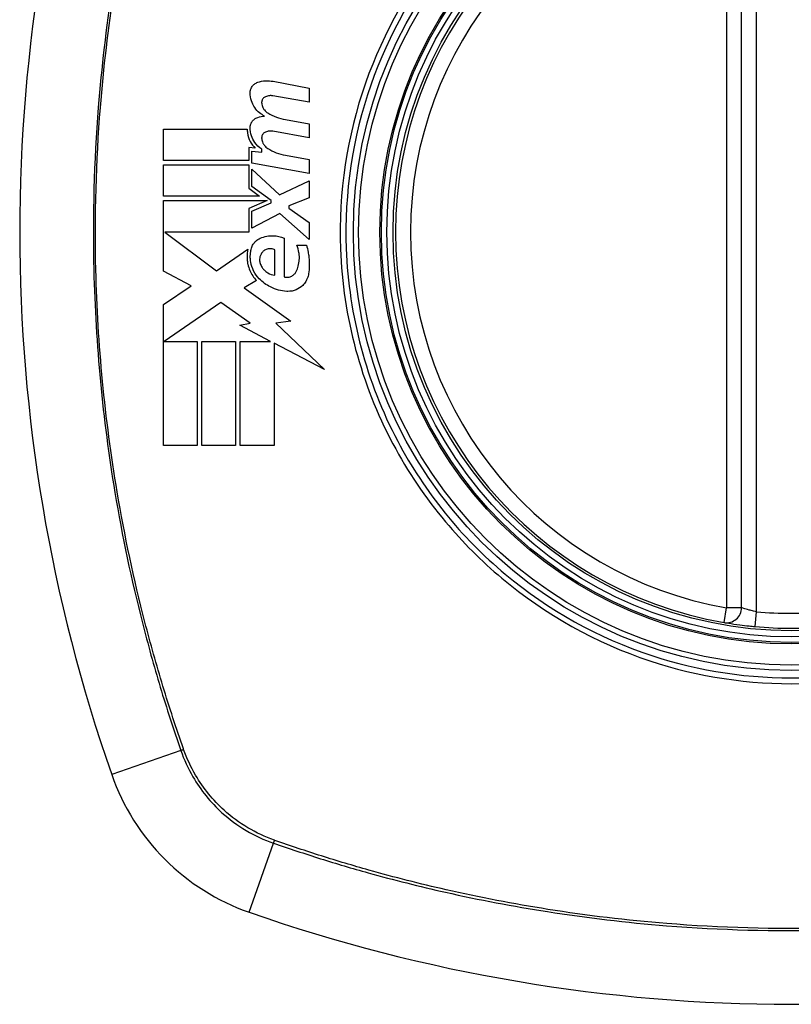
# Model space of a CAD drawing. Header units: inches. Extents: x 84 to 204, y 60 to 92.
# Tile 13 of 32: x 139.398 to 140.008, y 90.05 to 90.828. Entities that reach past the tile are written whole.
import ezdxf

# ---------------------------------------------------------------- set-up
doc = ezdxf.new("R2010")
doc.units = ezdxf.units.IN
doc.header["$MEASUREMENT"] = 0
doc.layers.add('Visible Edges(ANSI)', color=7, linetype='Continuous', lineweight=25)
doc.layers.add('Visible Tangent Edges(ANSI)', color=7, linetype='Continuous', lineweight=25)

msp = doc.modelspace()

# ---------------------------------------------------------------- linework, layer by layer
at = {"layer": 'Visible Edges(ANSI)'}
for p, q in [((139.96909, 90.36343), (139.96909, 90.95703)), ((139.59863, 90.77953), (139.6272, 90.77398)), ((139.6272, 90.77398), (139.6272, 90.76298)), ((139.6272, 90.76298), (139.59845, 90.76805)), ((139.51195, 90.71698), (139.51195, 90.74173)), ((139.51195, 90.74173), (139.5782, 90.74173)), ((139.60845, 90.74929), (139.6272, 90.74598)), ((139.6272, 90.74598), (139.6272, 90.73498)), ((139.6272, 90.73498), (139.59845, 90.74005)), ((139.58445, 90.72679), (139.57932, 90.72723)), ((139.57932, 90.72723), (139.57932, 90.71698)), ((139.5817, 90.71476), (139.5817, 90.72423)), ((139.5817, 90.72423), (139.5897, 90.72353)), ((139.5897, 90.72353), (139.5897, 90.72595)), ((139.60845, 90.72104), (139.6272, 90.71773)), ((139.57932, 90.71698), (139.51195, 90.71698)), ((139.51195, 90.68873), (139.51195, 90.71348)), ((139.51195, 90.71348), (139.57932, 90.71348)), ((139.57932, 90.71348), (139.57932, 90.695)), ((139.6272, 90.70673), (139.5817, 90.71476)), ((139.6272, 90.71773), (139.6272, 90.70673)), ((139.5817, 90.69636), (139.5817, 90.70998)), ((139.5817, 90.70998), (139.6038, 90.68973)), ((139.57932, 90.695), (139.58795, 90.68873)), ((139.59701, 90.68523), (139.5817, 90.69636)), ((139.6038, 90.68973), (139.6272, 90.70098)), ((139.6272, 90.70098), (139.6272, 90.68748)), ((139.58795, 90.68873), (139.51195, 90.68873)), ((139.6272, 90.68748), (139.61095, 90.68123)), ((139.51195, 90.62948), (139.51195, 90.68523)), ((139.51195, 90.68523), (139.59405, 90.68523)), ((139.59405, 90.68523), (139.57932, 90.67898)), ((139.5817, 90.67698), (139.59701, 90.68348)), ((139.59701, 90.68348), (139.59701, 90.68523)), ((139.61095, 90.68123), (139.61095, 90.67923)), ((139.57932, 90.67898), (139.57932, 90.66023)), ((139.5817, 90.66348), (139.5817, 90.67698)), ((139.60395, 90.67498), (139.5817, 90.66348)), ((139.6272, 90.65448), (139.60395, 90.67498)), ((139.61095, 90.67923), (139.6272, 90.66798)), ((139.6272, 90.66798), (139.6272, 90.65448)), ((139.57932, 90.66023), (139.51299, 90.66023)), ((139.51299, 90.66023), (139.55382, 90.62973)), ((139.60745, 90.65548), (139.60745, 90.62498)), ((139.61745, 90.64998), (139.62495, 90.64998)), ((139.55382, 90.62973), (139.5787, 90.64698)), ((139.59995, 90.62623), (139.59995, 90.64623)), ((139.53371, 90.61791), (139.51195, 90.62948)), ((139.51195, 90.60323), (139.53371, 90.61791)), ((139.58545, 90.62202), (139.57582, 90.61623)), ((139.57582, 90.61623), (139.61253, 90.59005)), ((139.51195, 90.49173), (139.51195, 90.60323)), ((139.5572, 90.60473), (139.51246, 90.57398)), ((139.58058, 90.58836), (139.5572, 90.60473)), ((139.5722, 90.58673), (139.58058, 90.58836)), ((139.59669, 90.57398), (139.5722, 90.58673)), ((139.61253, 90.59005), (139.6007, 90.58839)), ((139.6007, 90.58839), (139.6392, 90.55186)), ((139.51246, 90.57398), (139.5387, 90.57398)), ((139.5387, 90.57398), (139.5387, 90.49173)), ((139.5422, 90.49173), (139.5422, 90.57398)), ((139.5422, 90.57398), (139.56895, 90.57398)), ((139.56895, 90.57398), (139.56895, 90.49173)), ((139.5727, 90.49173), (139.5727, 90.57398)), ((139.5727, 90.57398), (139.59669, 90.57398)), ((139.6392, 90.55186), (139.59945, 90.57255)), ((139.59945, 90.57255), (139.59945, 90.49173)), ((139.5387, 90.49173), (139.51195, 90.49173)), ((139.56895, 90.49173), (139.5422, 90.49173)), ((139.59945, 90.49173), (139.5727, 90.49173))]:
    msp.add_line(p, q, dxfattribs=at)
for radius in [0.31988, 0.31496]:
    msp.add_circle((140.00846, 90.66023), radius, dxfattribs=at)
for centre, radius, start, end in [((140.69743, 90.66023), 1.29921, 160.73366, 199.26634), ((140.00846, 90.66023), 0.31299, 99.78402, 260.21598), ((139.95727, 90.36343), 0.01181, 260.21598, 0), ((140.00846, 90.66023), 0.31299, 264.74991, 275.25009), ((139.63822, 90.29), 0.17717, 199.26634, 250.73366), ((140.00846, 91.34921), 1.29921, 250.73366, 289.26634)]:
    msp.add_arc(centre, radius, start, end, dxfattribs=at)
for points, knots in [([(139.58047, 90.77048), (139.58047, 90.77068), (139.58048, 90.77088), (139.58051, 90.77122), (139.58052, 90.77137), (139.58055, 90.7716), (139.58056, 90.77168), (139.58059, 90.77185), (139.5806, 90.77193), (139.58063, 90.7721), (139.58065, 90.7722), (139.5807, 90.77243), (139.58074, 90.77258), (139.58089, 90.77313), (139.58103, 90.77353), (139.5814, 90.7744), (139.58166, 90.77486), (139.58249, 90.77611), (139.58316, 90.77681), (139.58469, 90.77798), (139.58555, 90.77843), (139.58645, 90.77873)], [-0.02806933, -0.02806933, -0.02806933, -0.02806933, -0.02655837, -0.02655837, -0.0254402, -0.0254402, -0.02479565, -0.02479565, -0.02416023, -0.02416023, -0.02344141, -0.02344141, -0.02230527, -0.02230527, -0.01907839, -0.01907839, -0.01504987, -0.01504987, -0.00755311, -0.00755311, 0, 0, 0, 0]), ([(139.58645, 90.77873), (139.5885, 90.77942), (139.59063, 90.77982), (139.59474, 90.78004), (139.59671, 90.7799), (139.59863, 90.77953)], [-0.03334269, -0.03334269, -0.03334269, -0.03334269, -0.01618292, -0.01618292, -0.00041988, -0.00041988, -0.00041988, -0.00041988]), ([(139.59195, 90.75198), (139.59051, 90.75269), (139.58916, 90.75356), (139.58647, 90.75577), (139.58519, 90.75716), (139.58296, 90.76038), (139.58205, 90.76222), (139.58079, 90.76621), (139.58046, 90.76833), (139.58047, 90.77048)], [-0.06020904, -0.06020904, -0.06020904, -0.06020904, -0.04740935, -0.04740935, -0.03262202, -0.03262202, -0.01678225, -0.01678225, -0.00037275, -0.00037275, -0.00037275, -0.00037275]), ([(139.59257, 90.76735), (139.59226, 90.76721), (139.59196, 90.76704), (139.59132, 90.76659), (139.591, 90.76629), (139.59045, 90.76562), (139.59021, 90.76526), (139.58992, 90.76461), (139.58982, 90.76435), (139.58972, 90.76399), (139.5897, 90.76391), (139.58967, 90.76377), (139.58966, 90.76371), (139.58964, 90.76361), (139.58963, 90.76356), (139.58962, 90.76344), (139.58961, 90.76338), (139.58959, 90.76321), (139.58958, 90.76311), (139.58956, 90.76275), (139.58957, 90.76249), (139.5896, 90.76223)], [-0.01825939, -0.01825939, -0.01825939, -0.01825939, -0.01555937, -0.01555937, -0.01215229, -0.01215229, -0.00884391, -0.00884391, -0.00670425, -0.00670425, -0.00603459, -0.00603459, -0.00561463, -0.00561463, -0.00522861, -0.00522861, -0.00473542, -0.00473542, -0.00393494, -0.00393494, -0.00196875, -0.00196875, -0.00196875, -0.00196875]), ([(139.59845, 90.76805), (139.59753, 90.76821), (139.59659, 90.76824), (139.5946, 90.76805), (139.59356, 90.76778), (139.59257, 90.76735)], [-0.01599987, -0.01599987, -0.01599987, -0.01599987, -0.00850266, -0.00850266, 0, 0, 0, 0]), ([(139.5896, 90.76223), (139.58973, 90.76105), (139.59005, 90.75991), (139.59088, 90.75816), (139.59128, 90.7575), (139.5925, 90.75594), (139.5934, 90.75513), (139.59441, 90.75448)], [-0.02463691, -0.02463691, -0.02463691, -0.02463691, -0.01555528, -0.01555528, -0.00955626, -0.00955626, 0, 0, 0, 0]), ([(139.58047, 90.74298), (139.58047, 90.7431), (139.58048, 90.74321), (139.58049, 90.74341), (139.58049, 90.7435), (139.58051, 90.74368), (139.58051, 90.74376), (139.58053, 90.74392), (139.58054, 90.74399), (139.58057, 90.74416), (139.58058, 90.74425), (139.58062, 90.74447), (139.58064, 90.7446), (139.58075, 90.74508), (139.58085, 90.74543), (139.58122, 90.74646), (139.58156, 90.74712), (139.58249, 90.74845), (139.5831, 90.74909), (139.5846, 90.75023), (139.5855, 90.75069), (139.58645, 90.75098)], [-0.02766047, -0.02766047, -0.02766047, -0.02766047, -0.02680401, -0.02680401, -0.0261056, -0.0261056, -0.02548201, -0.02548201, -0.02488025, -0.02488025, -0.02420509, -0.02420509, -0.02317395, -0.02317395, -0.02044509, -0.02044509, -0.01476326, -0.01476326, -0.00792574, -0.00792574, 0, 0, 0, 0]), ([(139.5782, 90.74173), (139.57818, 90.74075), (139.57823, 90.73976), (139.57866, 90.73636), (139.57941, 90.73404), (139.58156, 90.72999), (139.58289, 90.72826), (139.58445, 90.72679)], [-0.04317297, -0.04317297, -0.04317297, -0.04317297, -0.0356333, -0.0356333, -0.01696241, -0.01696241, 0, 0, 0, 0]), ([(139.5897, 90.72595), (139.58754, 90.72733), (139.58565, 90.72913), (139.58301, 90.73285), (139.58212, 90.73461), (139.5808, 90.73858), (139.58045, 90.74077), (139.58047, 90.74298)], [-0.0529494, -0.0529494, -0.0529494, -0.0529494, -0.03254649, -0.03254649, -0.01730062, -0.01730062, -0.00039707, -0.00039707, -0.00039707, -0.00039707]), ([(139.59257, 90.73935), (139.59225, 90.73921), (139.59194, 90.73904), (139.5913, 90.73858), (139.59097, 90.73827), (139.59041, 90.73758), (139.59018, 90.7372), (139.58987, 90.73651), (139.58977, 90.7362), (139.58968, 90.7358), (139.58966, 90.73571), (139.58963, 90.73557), (139.58963, 90.73551), (139.58961, 90.73541), (139.58961, 90.73536), (139.58959, 90.73525), (139.58959, 90.73518), (139.58958, 90.73502), (139.58957, 90.73492), (139.58957, 90.73463), (139.58958, 90.73444), (139.5896, 90.73425)], [-0.01824014, -0.01824014, -0.01824014, -0.01824014, -0.0154558, -0.0154558, -0.01198937, -0.01198937, -0.00859566, -0.00859566, -0.00615971, -0.00615971, -0.00546034, -0.00546034, -0.00503601, -0.00503601, -0.00465527, -0.00465527, -0.00417342, -0.00417342, -0.00341971, -0.00341971, -0.00194251, -0.00194251, -0.00194251, -0.00194251]), ([(139.5896, 90.73425), (139.58973, 90.73303), (139.59007, 90.73185), (139.59093, 90.73007), (139.59134, 90.72943), (139.59254, 90.7279), (139.59343, 90.72711), (139.59441, 90.72648)], [-0.02463866, -0.02463866, -0.02463866, -0.02463866, -0.01525184, -0.01525184, -0.00931987, -0.00931987, 0, 0, 0, 0]), ([(139.59845, 90.74005), (139.59752, 90.74022), (139.59658, 90.74025), (139.59459, 90.74005), (139.59355, 90.73978), (139.59257, 90.73935)], [-0.01604893, -0.01604893, -0.01604893, -0.01604893, -0.00847727, -0.00847727, 0, 0, 0, 0]), ([(139.58845, 90.65548), (139.59011, 90.65622), (139.59184, 90.65675), (139.59531, 90.6574), (139.59704, 90.65754), (139.60175, 90.65737), (139.6047, 90.6567), (139.60745, 90.65548)], [-0.05252162, -0.05252162, -0.05252162, -0.05252162, -0.03802982, -0.03802982, -0.02406892, -0.02406892, 0, 0, 0, 0]), ([(139.58095, 90.64498), (139.581, 90.64556), (139.58109, 90.64612), (139.58147, 90.64781), (139.58188, 90.6489), (139.58311, 90.65119), (139.584, 90.65232), (139.58607, 90.6542), (139.58722, 90.65494), (139.58845, 90.65548)], [-0.03526655, -0.03526655, -0.03526655, -0.03526655, -0.03088657, -0.03088657, -0.02197862, -0.02197862, -0.01079591, -0.01079591, 0, 0, 0, 0]), ([(139.61695, 90.62923), (139.61758, 90.63056), (139.61809, 90.63194), (139.61895, 90.63507), (139.61925, 90.63682), (139.61939, 90.63909), (139.6194, 90.63958), (139.61941, 90.64036), (139.6194, 90.64065), (139.61939, 90.6412), (139.61938, 90.64146), (139.61934, 90.64204), (139.61931, 90.64237), (139.61923, 90.64318), (139.61917, 90.64367), (139.61878, 90.64617), (139.61822, 90.64812), (139.61745, 90.64998)], [-0.05506664, -0.05506664, -0.05506664, -0.05506664, -0.04374259, -0.04374259, -0.03018084, -0.03018084, -0.0264387, -0.0264387, -0.02420765, -0.02420765, -0.02223233, -0.02223233, -0.01976957, -0.01976957, -0.01599104, -0.01599104, -0.00050036, -0.00050036, -0.00050036, -0.00050036]), ([(139.62495, 90.64998), (139.62551, 90.6482), (139.62596, 90.64638), (139.62655, 90.64334), (139.62674, 90.64213), (139.62697, 90.64023), (139.62704, 90.63955), (139.62713, 90.63836), (139.62716, 90.63785), (139.62721, 90.63681), (139.62723, 90.63628), (139.62725, 90.63495), (139.62725, 90.63415), (139.62716, 90.63139), (139.62699, 90.62943), (139.6267, 90.62748)], [-0.05857853, -0.05857853, -0.05857853, -0.05857853, -0.04427096, -0.04427096, -0.03493369, -0.03493369, -0.0296881, -0.0296881, -0.0258246, -0.0258246, -0.02178743, -0.02178743, -0.01568984, -0.01568984, -0.00067754, -0.00067754, -0.00067754, -0.00067754]), ([(139.5787, 90.64698), (139.5784, 90.64569), (139.5782, 90.64436), (139.57806, 90.64262), (139.57803, 90.6422), (139.57801, 90.64141), (139.578, 90.64103), (139.57801, 90.64038), (139.57801, 90.6401), (139.57803, 90.63956), (139.57804, 90.63931), (139.57809, 90.63864), (139.57812, 90.63823), (139.57828, 90.63683), (139.57844, 90.63586), (139.57902, 90.63324), (139.57954, 90.63163), (139.58147, 90.62708), (139.58325, 90.62436), (139.58545, 90.62202)], [-0.06899169, -0.06899169, -0.06899169, -0.06899169, -0.05878002, -0.05878002, -0.05561, -0.05561, -0.05273167, -0.05273167, -0.05061216, -0.05061216, -0.04865735, -0.04865735, -0.04550856, -0.04550856, -0.03795067, -0.03795067, -0.02502911, -0.02502911, 0, 0, 0, 0]), ([(139.58764, 90.62348), (139.58588, 90.62529), (139.5844, 90.62737), (139.58215, 90.63184), (139.58138, 90.63418), (139.58085, 90.63725), (139.58077, 90.63789), (139.58068, 90.63884), (139.58066, 90.63916), (139.58062, 90.63972), (139.58062, 90.63997), (139.5806, 90.6405), (139.5806, 90.64077), (139.58061, 90.6415), (139.58062, 90.64195), (139.5807, 90.64326), (139.5808, 90.64413), (139.58095, 90.64498)], [-0.06373187, -0.06373187, -0.06373187, -0.06373187, -0.04404665, -0.04404665, -0.02524201, -0.02524201, -0.02033555, -0.02033555, -0.01791741, -0.01791741, -0.01602226, -0.01602226, -0.01392522, -0.01392522, -0.01050046, -0.01050046, -0.00386231, -0.00386231, -0.00386231, -0.00386231]), ([(139.58995, 90.64423), (139.58962, 90.64383), (139.58933, 90.6434), (139.58872, 90.6423), (139.58844, 90.64161), (139.58809, 90.64029), (139.58799, 90.63969), (139.58794, 90.6389), (139.58793, 90.63873), (139.58793, 90.63846), (139.58793, 90.63836), (139.58794, 90.63817), (139.58794, 90.63808), (139.58795, 90.63787), (139.58796, 90.63776), (139.58799, 90.63747), (139.58801, 90.6373), (139.58812, 90.63657), (139.58826, 90.63602), (139.58845, 90.63548)], [-0.02524521, -0.02524521, -0.02524521, -0.02524521, -0.02119963, -0.02119963, -0.01548649, -0.01548649, -0.0107886, -0.0107886, -0.00949271, -0.00949271, -0.00871746, -0.00871746, -0.00802869, -0.00802869, -0.00716605, -0.00716605, -0.00583345, -0.00583345, -0.00150535, -0.00150535, -0.00150535, -0.00150535]), ([(139.59995, 90.64623), (139.59977, 90.64633), (139.59959, 90.64642), (139.5989, 90.64673), (139.59838, 90.6469), (139.59678, 90.64725), (139.59569, 90.64726), (139.59366, 90.64687), (139.59274, 90.6465), (139.59117, 90.64551), (139.59051, 90.64492), (139.58995, 90.64423)], [-0.02954107, -0.02954107, -0.02954107, -0.02954107, -0.0279188, -0.0279188, -0.02353211, -0.02353211, -0.01478416, -0.01478416, -0.00692303, -0.00692303, 0, 0, 0, 0]), ([(139.58845, 90.63548), (139.58884, 90.63437), (139.58937, 90.63332), (139.59048, 90.63166), (139.59099, 90.63102), (139.59245, 90.6295), (139.59347, 90.6287), (139.59623, 90.62708), (139.59806, 90.62647), (139.59995, 90.62623)], [-0.04086178, -0.04086178, -0.04086178, -0.04086178, -0.03180686, -0.03180686, -0.02543884, -0.02543884, -0.01530154, -0.01530154, 0, 0, 0, 0]), ([(139.60745, 90.62498), (139.60761, 90.62494), (139.60778, 90.62489), (139.60879, 90.62466), (139.60966, 90.62461), (139.61154, 90.6248), (139.61253, 90.62509), (139.61424, 90.626), (139.61498, 90.62656), (139.61615, 90.62783), (139.6166, 90.6285), (139.61695, 90.62923)], [-0.03010904, -0.03010904, -0.03010904, -0.03010904, -0.02874945, -0.02874945, -0.02177568, -0.02177568, -0.01355693, -0.01355693, -0.00629065, -0.00629065, 0, 0, 0, 0]), ([(139.6267, 90.62748), (139.62651, 90.62617), (139.62615, 90.6249), (139.62533, 90.62288), (139.62494, 90.62211), (139.6238, 90.62023), (139.62297, 90.61918), (139.62055, 90.61676), (139.6188, 90.61559), (139.61479, 90.61388), (139.61253, 90.61343), (139.60999, 90.61346), (139.60972, 90.61347), (139.60945, 90.61348)], [-0.07879273, -0.07879273, -0.07879273, -0.07879273, -0.06865981, -0.06865981, -0.06195708, -0.06195708, -0.05155002, -0.05155002, -0.03492434, -0.03492434, -0.01659653, -0.01659653, -0.01443138, -0.01443138, -0.01443138, -0.01443138]), ([(139.60945, 90.61348), (139.60497, 90.61375), (139.60057, 90.61493), (139.59324, 90.61862), (139.59024, 90.62081), (139.58764, 90.62348)], [-0.0651785, -0.0651785, -0.0651785, -0.0651785, -0.02911205, -0.02911205, 0, 0, 0, 0]), ([(139.95527, 90.35179), (139.95527, 90.35179), (139.95656, 90.35156), (139.96118, 90.35083), (139.96424, 90.35036), (139.97008, 90.3496), (139.9725, 90.3493), (139.97661, 90.34886), (139.97822, 90.3487), (139.97982, 90.34855)], [0, 0, 0, 0, 0.03342093, 0.03342093, 0.06354683, 0.06354683, 0.08237552, 0.08237552, 0.09414345, 0.09414345, 0.09414345, 0.09414345])]:
    msp.add_open_spline(points, degree=3, knots=knots, dxfattribs=at)
for points in [[(139.58645, 90.75098), (139.58824, 90.75153), (139.59009, 90.75187), (139.59195, 90.75198)], [(139.59441, 90.75448), (139.59873, 90.75185), (139.6035, 90.75009), (139.60845, 90.74929)], [(139.59441, 90.72648), (139.59871, 90.72376), (139.60348, 90.72192), (139.60845, 90.72104)]]:
    msp.add_open_spline(points, degree=3, dxfattribs=at)
at = {"layer": 'Visible Tangent Edges(ANSI)'}
for p, q in [((139.9809, 90.36032), (139.9809, 90.96015)), ((139.95727, 90.95703), (139.95727, 90.36343)), ((139.95527, 90.35179), (139.95727, 90.36343)), ((139.96909, 90.36343), (139.95727, 90.36343)), ((139.97982, 90.34855), (139.9809, 90.36032)), ((139.52564, 90.25065), (139.47098, 90.23155)), ((139.57977, 90.12276), (139.59887, 90.17742))]:
    msp.add_line(p, q, dxfattribs=at)
for radius in [0.34636, 0.34222, 0.32539, 0.3242]:
    msp.add_circle((140.00846, 90.66023), radius, dxfattribs=at)
for start, end in [(99.78402, 260.21598), (264.74991, 275.25009)]:
    msp.add_arc((140.00846, 90.66023), 0.30118, start, end, dxfattribs=at)
for centre, major_axis, start_param, end_param in [((139.53028, 90.25227), (-0.00931, -0.00321), 1.046967, 1.310674), ((139.6005, 90.18206), (0.00321, 0.00931), 1.830918, 2.094625)]:
    msp.add_ellipse(centre, major_axis=major_axis, ratio=0.002592, start_param=start_param, end_param=end_param, dxfattribs=at)
for points, knots in [([(139.52564, 91.06982), (139.52138, 91.05745), (139.51723, 91.04503), (139.50941, 91.02004), (139.50569, 91.00748), (139.49654, 90.97465), (139.49142, 90.95426), (139.48081, 90.90707), (139.47569, 90.88017), (139.46657, 90.82188), (139.46287, 90.79043), (139.45698, 90.71606), (139.4558, 90.6732), (139.45823, 90.57151), (139.46383, 90.51265), (139.4793, 90.42), (139.48656, 90.38557), (139.4996, 90.33452), (139.50431, 90.31759), (139.51191, 90.29236), (139.51453, 90.28398), (139.51995, 90.26727), (139.52278, 90.25895), (139.52564, 90.25065)], [0, 0, 0, 0, 0.099284, 0.099284, 0.198296, 0.198296, 0.356933, 0.356933, 0.563161, 0.563161, 0.801732, 0.801732, 1.126637, 1.126637, 1.572986, 1.572986, 1.839557, 1.839557, 1.972882, 1.972882, 2.039554, 2.039554, 2.106203, 2.106203, 2.106203, 2.106203]), ([(139.52773, 90.2519), (139.52483, 90.26016), (139.52212, 90.26816), (139.51672, 90.28467), (139.51407, 90.29303), (139.50642, 90.31819), (139.50167, 90.33508), (139.48852, 90.38601), (139.48119, 90.42037), (139.46556, 90.51285), (139.4599, 90.57163), (139.45744, 90.67318), (139.45863, 90.71599), (139.46459, 90.79025), (139.46833, 90.82165), (139.47755, 90.87984), (139.48272, 90.90669), (139.49342, 90.95378), (139.4986, 90.97412), (139.50782, 91.00687), (139.51156, 91.01939), (139.51938, 91.04416), (139.52338, 91.05617), (139.52773, 91.06857)], [-2.104956, -2.104956, -2.104956, -2.104956, -2.039554, -2.039554, -1.972882, -1.972882, -1.839557, -1.839557, -1.572986, -1.572986, -1.126637, -1.126637, -0.801732, -0.801732, -0.563161, -0.563161, -0.356933, -0.356933, -0.198296, -0.198296, -0.099284, -0.099284, -0.001246, -0.001246, -0.001246, -0.001246]), ([(140.00846, 91.01246), (140.03124, 91.01246), (140.05425, 91.01024), (140.1058, 91.00008), (140.13385, 90.99079), (140.18691, 90.96551), (140.21208, 90.94938), (140.23468, 90.93052), (140.26884, 90.902), (140.2971, 90.86729), (140.33793, 90.79169), (140.35106, 90.75197), (140.36227, 90.67495), (140.36183, 90.63762), (140.34829, 90.55688), (140.33163, 90.51269), (140.29897, 90.46005), (140.28929, 90.44665), (140.27874, 90.43401), (140.249, 90.39839), (140.21226, 90.36897), (140.12315, 90.32282), (140.06975, 90.30921), (139.97583, 90.30725), (139.93595, 90.31322), (139.8558, 90.33958), (139.8162, 90.36159), (139.78223, 90.38995), (139.74741, 90.41903), (139.71851, 90.45478), (139.67242, 90.5419), (139.65841, 90.59421), (139.65485, 90.69121), (139.66145, 90.73507), (139.68989, 90.81666), (139.71113, 90.85406), (139.73817, 90.88646), (139.76777, 90.92191), (139.80436, 90.95126), (139.86371, 90.98212), (139.8828, 90.99001), (139.93644, 91.0069), (139.97265, 91.01246), (140.00846, 91.01246)], [-3.141593, -3.141593, -3.141593, -3.141593, -2.946594, -2.946594, -2.696251, -2.696251, -2.445914, -2.445914, -2.445914, -2.067507, -2.067507, -1.716551, -1.716551, -1.405531, -1.405531, -1.016056, -1.016056, -0.875434, -0.875434, -0.875434, -0.479101, -0.479101, -0.021702, -0.021702, 0.31764, 0.31764, 0.695378, 0.695378, 0.695378, 1.082671, 1.082671, 1.532987, 1.532987, 1.905714, 1.905714, 2.266012, 2.266012, 2.266012, 2.660331, 2.660331, 2.835226, 2.835226, 3.141593, 3.141593, 3.141593, 3.141593]), ([(139.735, 90.88911), (139.70755, 90.85639), (139.68595, 90.8186), (139.65698, 90.73604), (139.65025, 90.69161), (139.65387, 90.59336), (139.66818, 90.5404), (139.7051, 90.471), (139.71906, 90.45036), (139.735, 90.43136)], [-2.266012, -2.266012, -2.266012, -2.266012, -1.905714, -1.905714, -1.532987, -1.532987, -1.082671, -1.082671, -0.873089, -0.873089, -0.873089, -0.873089]), ([(139.77958, 90.38677), (139.81388, 90.358), (139.8539, 90.33561), (139.93501, 90.30875), (139.97541, 90.30265), (140.07054, 90.30465), (140.12461, 90.31856), (140.19594, 90.35571), (140.21754, 90.37017), (140.23733, 90.38677)], [-0.695378, -0.695378, -0.695378, -0.695378, -0.31764, -0.31764, 0.021702, 0.021702, 0.479101, 0.479101, 0.69757, 0.69757, 0.69757, 0.69757]), ([(139.9809, 90.36032), (139.98013, 90.36046), (139.97935, 90.36061), (139.97737, 90.36104), (139.97621, 90.36132), (139.9734, 90.36205), (139.97193, 90.3625), (139.96971, 90.36321), (139.96909, 90.36343), (139.96909, 90.36343)], [-0.09414345, -0.09414345, -0.09414345, -0.09414345, -0.08237552, -0.08237552, -0.06354683, -0.06354683, -0.03342093, -0.03342093, 0, 0, 0, 0]), ([(139.59965, 90.17968), (139.58503, 90.18488), (139.57147, 90.19297), (139.5511, 90.21138), (139.54345, 90.22077), (139.53359, 90.23755), (139.53041, 90.24436), (139.5279, 90.25143)], [-0.261048, -0.261048, -0.261048, -0.261048, -0.1453199, -0.1453199, -0.0558923, -0.0558923, 0, 0, 0, 0]), ([(139.52564, 90.25065), (139.52813, 90.24342), (139.53133, 90.23642), (139.54132, 90.21922), (139.54912, 90.2096), (139.56998, 90.19079), (139.58389, 90.18257), (139.59887, 90.17742)], [0, 0, 0, 0, 0.0558923, 0.0558923, 0.1453199, 0.1453199, 0.261048, 0.261048, 0.261048, 0.261048]), ([(139.59887, 90.17742), (139.61124, 90.17316), (139.62366, 90.16901), (139.64865, 90.16118), (139.6612, 90.15747), (139.69404, 90.14832), (139.71443, 90.14319), (139.76162, 90.13259), (139.78852, 90.12747), (139.84681, 90.11835), (139.87826, 90.11465), (139.95263, 90.10875), (139.99549, 90.10758), (140.09718, 90.11001), (140.15604, 90.1156), (140.24869, 90.13108), (140.28312, 90.13833), (140.33417, 90.15138), (140.3511, 90.15609), (140.37633, 90.16369), (140.38471, 90.16631), (140.40142, 90.17173), (140.40974, 90.17456), (140.41804, 90.17742)], [0, 0, 0, 0, 0.099284, 0.099284, 0.198296, 0.198296, 0.356933, 0.356933, 0.563161, 0.563161, 0.801732, 0.801732, 1.126637, 1.126637, 1.572986, 1.572986, 1.839557, 1.839557, 1.972882, 1.972882, 2.039554, 2.039554, 2.106203, 2.106203, 2.106203, 2.106203]), ([(140.41679, 90.17951), (140.40853, 90.17661), (140.40053, 90.1739), (140.38402, 90.16849), (140.37566, 90.16585), (140.3505, 90.1582), (140.33361, 90.15345), (140.28268, 90.1403), (140.24832, 90.13297), (140.15584, 90.11734), (140.09706, 90.11168), (139.99551, 90.10921), (139.9527, 90.1104), (139.87844, 90.11637), (139.84704, 90.12011), (139.78885, 90.12933), (139.762, 90.1345), (139.71491, 90.1452), (139.69457, 90.15037), (139.66182, 90.15959), (139.6493, 90.16333), (139.62453, 90.17116), (139.61251, 90.17516), (139.60012, 90.17951)], [-2.104956, -2.104956, -2.104956, -2.104956, -2.039554, -2.039554, -1.972882, -1.972882, -1.839557, -1.839557, -1.572986, -1.572986, -1.126637, -1.126637, -0.801732, -0.801732, -0.563161, -0.563161, -0.356933, -0.356933, -0.198296, -0.198296, -0.099284, -0.099284, -0.001246, -0.001246, -0.001246, -0.001246])]:
    msp.add_open_spline(points, degree=3, knots=knots, dxfattribs=at)
for points in [[(139.735, 90.43136), (139.74851, 90.41525), (139.76344, 90.40031), (139.77958, 90.38677)], [(139.5279, 90.25143), (139.52784, 90.25158), (139.52779, 90.25174), (139.52773, 90.2519)], [(139.60012, 90.17951), (139.59996, 90.17957), (139.59981, 90.17962), (139.59965, 90.17968)]]:
    msp.add_open_spline(points, degree=3, dxfattribs=at)

doc.saveas('drawing.dxf')
